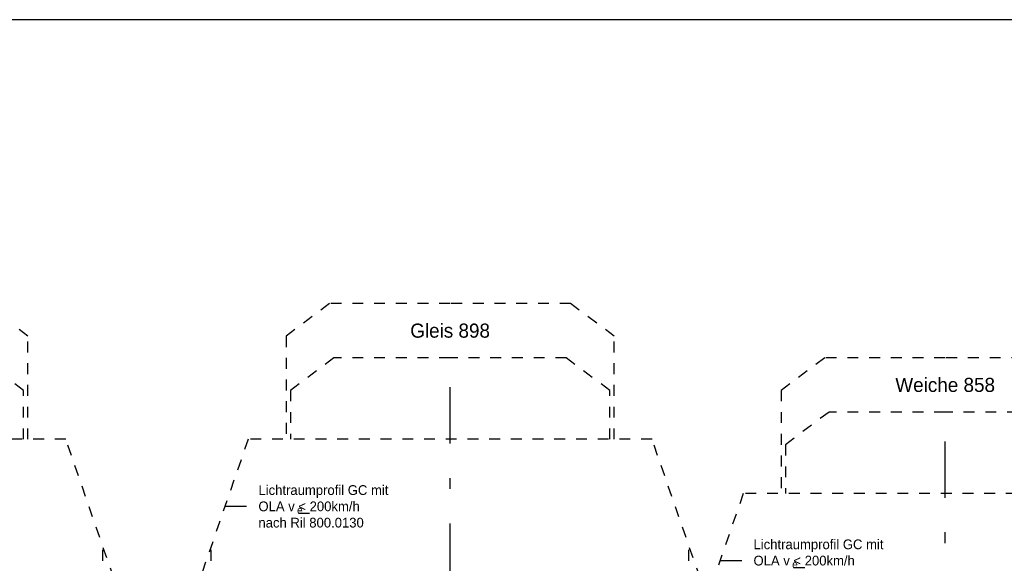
# Model space of a CAD drawing. Header units: metres. Extents: x -8 to 484, y -254 to 116.
# Tile 71 of 172: x 6.44 to 15.5, y 67.39 to 72.4. Entities that reach past the tile are written whole.
import ezdxf

# ---------------------------------------------------------------- set-up
doc = ezdxf.new("R2010")
doc.units = ezdxf.units.M
doc.linetypes.add('STRICHLINIE', pattern=[0.75, 0.5, -0.25])
doc.linetypes.add('STRICHPUNKT', pattern=[25.4, 12.7, -6.35, 0, -6.35])
doc.layers.add('GTU_A_Ansichtsfenster', color=6, linetype='Continuous', plot=False)
for name, color, linetype in [('GTU_A_Gleisachse', 7, 'STRICHPUNKT'), ('GTU_A_Lichtraumprofil', 252, 'Continuous'), ('GTU_A_Texte', 7, 'Continuous')]:
    doc.layers.add(name, color=color, linetype=linetype)
doc.styles.add('PROVI', font='PROVI.SHX')

# ---------------------------------------------------------------- blocks, each defined once
blk = doc.blocks.new('Lira_250m GC mit_Ola')
at = {"layer": 'GTU_A_Lichtraumprofil', "linetype": 'ByBlock', "lineweight": -3, "ltscale": 5}
blk.add_line((-1.1245, 4.2809), (-1.3245, 4.2809), dxfattribs=at)
at = {"layer": 'GTU_A_Lichtraumprofil', "linetype": 'STRICHLINIE', "ltscale": 0.2}
for points in [[(2.26, 4.9), (2.26, 5.85), (1.86, 6.15), (0.75, 6.15), (-0.36, 6.15), (-0.76, 5.85), (-0.76, 4.9)], [(2.22, 4.9), (2.22, 5.35), (1.82, 5.65), (0.75, 5.65), (-0.32, 5.65), (-0.72, 5.35), (-0.72, 4.9)], [(0.75, 0.055), (1.3875, 0.055), (1.3875, -0.038), (1.4625, -0.038), (1.4625, 0), (1.6125, 0), (1.6125, 0.055), (2.025, 0.055), (3.25, 0.055), (3.25, 0.38), (3.25, 3.05), (2.61, 4.9), (-1.11, 4.9), (-1.75, 3.05), (-1.75, 0.38), (-1.75, 0.055), (-0.525, 0.055), (-0.1125, 0.055), (-0.1125, 0), (0.0375, 0), (0.0375, -0.038), (0.1125, -0.038), (0.1125, 0.055), (0.75, 0.055)], [(-1.75, 0.38), (-1.45, 0.38), (-1.45, 3.9172)], [(3.25, 0.38), (2.95, 0.38), (2.95, 3.9172)], [(-0.525, 0.055), (-0.85, 0.38), (-0.95, 0.38), (-0.95, 0.76), (-1.75, 0.76)], [(2.025, 0.055), (2.35, 0.38), (2.45, 0.38), (2.45, 0.76), (3.25, 0.76)]]:
    blk.add_lwpolyline(points, dxfattribs=at)
at = {"layer": 'GTU_A_Lichtraumprofil', "insert": (-1.0154, 4.2809), "char_height": 0.09, "width": 1.375291, "attachment_point": 4, "style": 'PROVI', "bg_fill": 3, "box_fill_scale": 1, "bg_fill_color": 256, "bg_fill_true_color": 13158600, "bg_fill_transparency": 0}
blk.add_mtext('Lichtraumprofil GC mit OLA v {\\L<} 200km/h\\Pnach Ril 800.0130', dxfattribs=at)
at = {"layer": 'GTU_A_Lichtraumprofil', "insert": (-0.66, 4.2462), "char_height": 0.07, "width": 0.018265, "attachment_point": 4, "style": 'PROVI'}
blk.add_mtext('e', dxfattribs=at)

msp = doc.modelspace()

# ---------------------------------------------------------------- block references
at = {"layer": 'GTU_A_Lichtraumprofil'}
for p in [(4.2502, 63.6333), (9.6503, 63.6333)]:
    msp.add_blockref('Lira_250m GC mit_Ola', p, dxfattribs=at)

# ---------------------------------------------------------------- next in the draw order: linework, layer by layer
at = {"layer": 'GTU_A_Gleisachse', "color": 7, "ltscale": 0.05}
msp.add_line((10.4002, 63.0132), (10.4002, 69.0132), dxfattribs=at)

# ---------------------------------------------------------------- next in the draw order: block references
at = {"layer": 'GTU_A_Lichtraumprofil'}
msp.add_blockref('Lira_250m GC mit_Ola', (14.2103, 63.1333), dxfattribs=at)

# ---------------------------------------------------------------- next in the draw order: linework, layer by layer
at = {"layer": 'GTU_A_Ansichtsfenster', "linetype": 'Continuous', "flags": 128}
msp.add_lwpolyline([(0, 58.05), (28.5, 58.05), (28.5, 72.4), (0, 72.4)], close=True, dxfattribs=at)
at = {"layer": 'GTU_A_Gleisachse', "color": 7, "ltscale": 0.05}
msp.add_line((14.9602, 62.5132), (14.9602, 68.5132), dxfattribs=at)

# ---------------------------------------------------------------- next in the draw order: texts
at = {"layer": 'GTU_A_Texte', "char_height": 0.13, "attachment_point": 5, "style": 'PROVI', "bg_fill": 3, "box_fill_scale": 1, "bg_fill_color": 1, "bg_fill_transparency": 0}
for s, insert in [('Gleis 898', (10.4003, 69.5333)), ('Weiche 858', (14.9603, 69.0333))]:
    msp.add_mtext(s, dxfattribs=dict(at, insert=insert))

doc.saveas('drawing.dxf')
